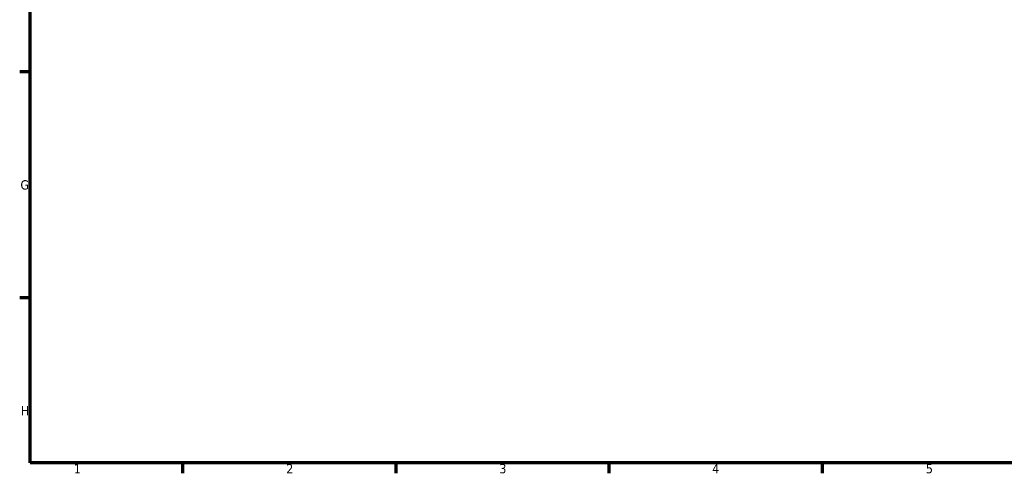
# Model space of a CAD drawing. Header units: millimetres. Extents: x 0 to 901, y -367 to 699.
# Tile 1 of 11: x 17 to 340, y 17 to 166. Entities that reach past the tile are written whole.
import ezdxf

# ---------------------------------------------------------------- set-up
doc = ezdxf.new("R2010")
doc.units = ezdxf.units.MM
doc.layers.add('Border (ANSI)', color=7, linetype='Continuous', lineweight=70)
doc.styles.add('Note Text (ANSI)', font='tahoma.ttf')

# ---------------------------------------------------------------- blocks, each defined once
blk = doc.blocks.new('Borders Default Border')
at = {"layer": 'Border (ANSI)'}
for p, q in [((20, 148.5), (16.55, 148.5)), ((20, 74.25), (16.55, 74.25)), ((70.08, 20), (70.08, 16.55)), ((140.17, 20), (140.17, 16.55)), ((210.25, 20), (210.25, 16.55)), ((280.33, 20), (280.33, 16.55))]:
    blk.add_line(p, q, dxfattribs=at)
at = {"layer": 'Border (ANSI)', "flags": 128}
blk.add_lwpolyline([(20, 20), (20, 574), (821, 574), (821, 20), (20, 20)], dxfattribs=at)
at = {"layer": 'Border (ANSI)', "char_height": 3.05, "attachment_point": 7, "style": 'Note Text (ANSI)'}
for s, insert in [('G', (16.81, 109.79)), ('H', (16.97, 35.6)), ('1', (34.35, 16.55)), ('2', (104.2, 16.55)), ('3', (174.26, 16.49)), ('4', (244.23, 16.55)), ('5', (314.48, 16.49))]:
    blk.add_mtext(s, dxfattribs=dict(at, insert=insert))

msp = doc.modelspace()

# ---------------------------------------------------------------- block references
msp.add_blockref('Borders Default Border', (0, 0))

doc.saveas('drawing.dxf')
